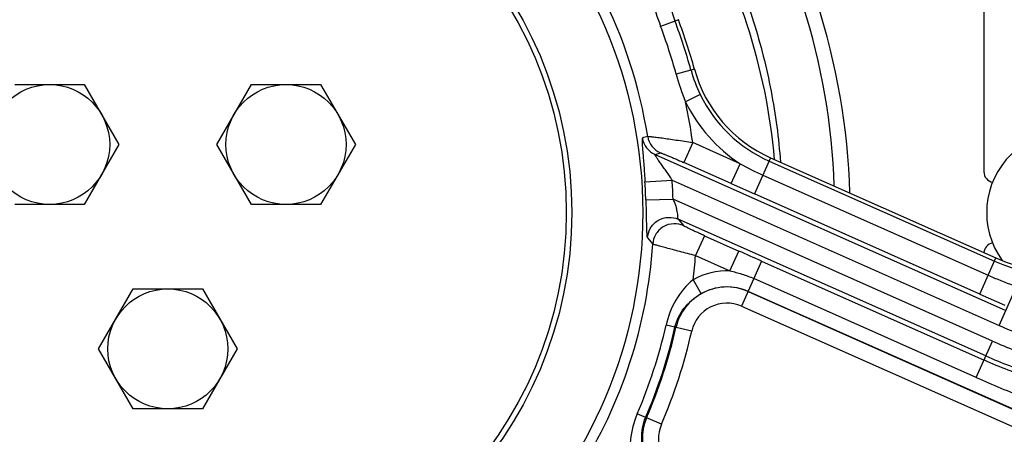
# Model space of a CAD drawing. Extents: x -3136 to 1181, y 8 to 2321.
# Tile 57 of 78: x -750 to -570, y 1130 to 1206. Entities that reach past the tile are written whole.
import ezdxf

# ---------------------------------------------------------------- set-up
doc = ezdxf.new("R2010")
doc.units = 0
doc.header["$LTSCALE"] = 65.395
doc.layers.get('0').update_dxf_attribs({"linetype": 'CONTINUOUS'})

msp = doc.modelspace()

# ---------------------------------------------------------------- linework, layer by layer
at = {"color": 7, "linetype": 'CONTINUOUS'}
for p, q in [((-573.4, 1255.7), (-573.4, 1178.2)), ((-612.47, 1180.77), (-571.21, 1162.39))]:
    msp.add_line(p, q, dxfattribs=at)
at = {"color": 9, "linetype": 'CONTINUOUS'}
for p, q in [((-629.37, 1206.1), (-632.62, 1204.88)), ((-626.42, 1197.02), (-629.77, 1196.11)), ((-625.37, 1192.35), (-628.05, 1191.04)), ((-626.75, 1183.54), (-628.37, 1179.89)), ((-618.05, 1179.67), (-626.75, 1183.54)), ((-633.65, 1181.35), (-632.67, 1181.66)), ((-633.65, 1181.35), (-569.39, 1152.74)), ((-619.68, 1176.02), (-628.37, 1179.89)), ((-619.68, 1176.02), (-618.05, 1179.67)), ((-612.47, 1180.77), (-615.43, 1174.13)), ((-612.74, 1180.16), (-571.48, 1161.79)), ((-635.49, 1176.35), (-630.51, 1176.67)), ((-630.51, 1176.67), (-570.61, 1150)), ((-619.68, 1176.02), (-615.43, 1174.13)), ((-613.89, 1177.58), (-572.63, 1159.21)), ((-635.34, 1173.06), (-630.35, 1173.2)), ((-571.83, 1147.14), (-630.35, 1173.2)), ((-574.16, 1155.76), (-615.43, 1174.13)), ((-573.05, 1144.4), (-629.41, 1169.5)), ((-629.41, 1169.5), (-628.46, 1168.33)), ((-635.03, 1166.06), (-634.07, 1164.94)), ((-624.59, 1166.46), (-626.22, 1162.81)), ((-624.59, 1166.46), (-618.3, 1163.66)), ((-619.92, 1160.01), (-618.3, 1163.66)), ((-626.22, 1162.81), (-619.92, 1160.01)), ((-614.12, 1161.8), (-617.81, 1153.53)), ((-614.12, 1161.8), (-573.38, 1143.66)), ((-574.16, 1155.76), (-571.21, 1162.39)), ((-626.68, 1158.38), (-625.22, 1155.82)), ((-574.8, 1140.46), (-615.55, 1158.6)), ((-553.31, 1128.06), (-616.6, 1156.24)), ((-616.6, 1156.23), (-553.31, 1128.05)), ((-570.61, 1150), (-567.44, 1157.14)), ((-574.16, 1155.76), (-569.56, 1153.7)), ((-617.81, 1153.53), (-554.51, 1125.35)), ((-626.93, 1148.96), (-631.63, 1150.03)), ((-574.8, 1140.46), (-571.83, 1147.14)), ((-632.48, 1131.87), (-636.91, 1133.77))]:
    msp.add_line(p, q, dxfattribs=at)
at = {"color": 6, "linetype": 'CONTINUOUS'}
for p, q in [((-750.9, 1194.2), (-738.2, 1194.2)), ((-738.2, 1194.2), (-731.85, 1183.2)), ((-713.95, 1183.2), (-707.6, 1194.2)), ((-707.6, 1194.2), (-694.9, 1194.2)), ((-694.9, 1194.2), (-688.54, 1183.2)), ((-731.85, 1183.2), (-738.2, 1172.2)), ((-707.6, 1172.2), (-713.95, 1183.2)), ((-688.54, 1183.2), (-694.9, 1172.2)), ((-738.2, 1172.2), (-750.9, 1172.2)), ((-694.9, 1172.2), (-707.6, 1172.2)), ((-735.6, 1145.7), (-729.25, 1156.7)), ((-729.25, 1156.7), (-716.55, 1156.7)), ((-716.55, 1156.7), (-710.19, 1145.7)), ((-729.25, 1134.7), (-735.6, 1145.7)), ((-710.19, 1145.7), (-716.55, 1134.7)), ((-716.55, 1134.7), (-729.25, 1134.7))]:
    msp.add_line(p, q, dxfattribs=at)
at = {"color": 7, "linetype": 'CONTINUOUS'}
for radius in [221.42, 87]:
    msp.add_circle((-722.9, 1170.7), radius, dxfattribs=at)
at = {"color": 9, "linetype": 'CONTINUOUS'}
msp.add_circle((-722.9, 1170.7), 219.69, dxfattribs=at)
at = {"color": 6, "linetype": 'CONTINUOUS'}
for centre, radius in [((-722.9, 1170.7), 74), ((-722.9, 1170.7), 73), ((-744.55, 1183.2), 11), ((-701.25, 1183.2), 11), ((-722.9, 1145.7), 11)]:
    msp.add_circle(centre, radius, dxfattribs=at)
at = {"color": 9, "linetype": 'CONTINUOUS'}
for centre, radius, start, end in [((-722.9, 1170.7), 214.39, 351.4123, 44.5877), ((-722.9, 1170.7), 206.53, 351.724, 44.276), ((-722.9, 1170.7), 203.31, 351.892, 44.108), ((-722.91, 1171.49), 122.17, 1.914, 33.498), ((-722.9, 1170.7), 89.01, 9.0407, 26.9593), ((-606.07, 1214.93), 25.59, 189.9499, 200.7286), ((-591.88, 1220.32), 43.57, 193.7152, 200.7576), ((-722.9, 1170.7), 96.53, 15.2633, 20.7367), ((-722.9, 1170.7), 99.33, 15.2633, 20.7367), ((-587.74, 1207.56), 43.57, 195.2425, 202.2847), ((-602.27, 1203.63), 25.7, 195.2956, 206.026), ((-602.31, 1203.6), 25.66, 206.01, 246), ((-722.9, 1170.7), 97, 7.6108, 12.1066), ((-602.31, 1203.6), 28.65, 206.01, 236.6567), ((-632.02, 1185.01), 4, 188.9623, 245.9046), ((-631.04, 1185.31), 4, 189.0533, 245.9047), ((-593.42, 1223.51), 50.28, 240.6722, 245.9804), ((-559.01, 1189.8), 30.66, 246, 343.9644), ((-722.9, 1170.7), 87.59, 1.5462, 3.6996), ((-722.9, 1170.7), 92.58, 1.5462, 3.6996), ((-722.9, 1170.7), 89.01, 327.7114, 356.2886), ((-722.9, 1170.7), 97, 352.7072, 355.3359), ((-620.49, 1147.5), 12.52, 87.397, 119.6298), ((-548.63, 1213.14), 59.03, 246.0146, 250.9162), ((-620.49, 1147.5), 9.56, 66, 167.2383), ((-620.49, 1147.5), 9.56, 66, 119.6298), ((-620.49, 1147.5), 6.6, 66, 167.2383), ((-722.9, 1170.7), 93.58, 336.7617, 347.2383), ((-722.9, 1170.7), 95.25, 336.7617, 347.2383), ((-722.9, 1170.7), 95.44, 336.7617, 347.2383), ((-722.9, 1170.7), 98.4, 336.7617, 347.2383), ((-536.47, 1226.69), 83.94, 246, 252), ((-536.83, 1225.76), 86.06, 246, 252), ((-536.89, 1225.65), 89.74, 246.0055, 252.0136), ((-536.83, 1225.76), 89.05, 246, 252), ((-486.25, 1339.34), 217.7, 245.9991, 248.5822), ((-626.42, 1129.27), 9.56, 156.7617, 258), ((-626.42, 1129.27), 6.6, 156.7617, 258)]:
    msp.add_arc(centre, radius, start, end, dxfattribs=at)
at = {"color": 6, "linetype": 'CONTINUOUS'}
for centre, radius, start, end in [((-722.9, 1170.7), 125, 1.652, 34.3473), ((-722.9, 1170.7), 111.58, 5.0095, 30.9889), ((-557.9, 1170.7), 15, 330.7756, 215.8883)]:
    msp.add_arc(centre, radius, start, end, dxfattribs=at)
at = {"color": 7, "linetype": 'CONTINUOUS'}
for centre, radius, start, end in [((-722.9, 1170.7), 100, 15.2633, 20.7367), ((-602.31, 1203.6), 25, 195.2633, 246), ((-559.01, 1189.8), 30, 246, 6.648), ((-571.4, 1178.2), 2, 180, 257.4319), ((-571.4, 1163.2), 2, 102.5661, 175.228)]:
    msp.add_arc(centre, radius, start, end, dxfattribs=at)
at = {"color": 9, "linetype": 'CONTINUOUS'}
for points, knots in [([(-626.38, 1229.65), (-624.13, 1225.89), (-620.06, 1218.11), (-615.37, 1205.81), (-612.15, 1193.05), (-611, 1184.34), (-610.68, 1179.97)], [0, 0, 0, 0, 0.250039, 0.500047, 0.750034, 1, 1, 1, 1]), ([(-635.97, 1184.39), (-635.98, 1184.38), (-636, 1184.37), (-636.02, 1184.3), (-636.03, 1184.17), (-636.03, 1183.96), (-636.02, 1183.66), (-636.01, 1183.3), (-635.98, 1182.88), (-635.94, 1182.39), (-635.88, 1181.65), (-635.8, 1180.62), (-635.69, 1179.28), (-635.59, 1177.84), (-635.52, 1176.85), (-635.49, 1176.35)], [0, 0, 0, 0, 0.002972, 0.007859, 0.024777, 0.051569, 0.087894, 0.133083, 0.186321, 0.246765, 0.313606, 0.46357, 0.631062, 0.811585, 1, 1, 1, 1]), ([(-634.99, 1184.68), (-634.96, 1184.69), (-634.88, 1184.69), (-634.73, 1184.68), (-634.5, 1184.66), (-634.2, 1184.63), (-633.83, 1184.59), (-633.21, 1184.51), (-632.3, 1184.39), (-631.08, 1184.22), (-629.72, 1184.02), (-628.26, 1183.79), (-627.26, 1183.63), (-626.75, 1183.54)], [0, 0, 0, 0, 0.00945, 0.028169, 0.055987, 0.09258, 0.137515, 0.190272, 0.31682, 0.466906, 0.634754, 0.814429, 1, 1, 1, 1]), ([(-632.67, 1181.66), (-632.66, 1181.66), (-632.61, 1181.65), (-632.53, 1181.63), (-632.41, 1181.59), (-632.24, 1181.53), (-632.05, 1181.45), (-631.72, 1181.33), (-631.24, 1181.13), (-630.6, 1180.86), (-629.89, 1180.56), (-629.14, 1180.23), (-628.63, 1180.01), (-628.37, 1179.89)], [0, 0, 0, 0, 0.009002, 0.02768, 0.055822, 0.093067, 0.138969, 0.192814, 0.321206, 0.472032, 0.639275, 0.817076, 1, 1, 1, 1]), ([(-630.51, 1176.67), (-630.66, 1176.94), (-631, 1177.47), (-631.54, 1178.23), (-632.08, 1178.98), (-632.59, 1179.68), (-632.97, 1180.22), (-633.24, 1180.61), (-633.38, 1180.83), (-633.47, 1180.98), (-633.53, 1181.07), (-633.58, 1181.15), (-633.62, 1181.22), (-633.65, 1181.28), (-633.66, 1181.31), (-633.66, 1181.34), (-633.67, 1181.35), (-633.66, 1181.35), (-633.65, 1181.35)], [0, 0, 0, 0, 0.164458, 0.33215, 0.496622, 0.651525, 0.789865, 0.849902, 0.901903, 0.924397, 0.944272, 0.961311, 0.975303, 0.986064, 0.993511, 0.996006, 0.997745, 1, 1, 1, 1]), ([(-635.34, 1173.06), (-635.33, 1172.59), (-635.3, 1171.66), (-635.27, 1170.33), (-635.25, 1169.13), (-635.22, 1168.1), (-635.2, 1167.27), (-635.16, 1166.67), (-635.12, 1166.31), (-635.07, 1166.13), (-635.04, 1166.07), (-635.03, 1166.06)], [0, 0, 0, 0, 0.202849, 0.39502, 0.568377, 0.716615, 0.835043, 0.920925, 0.974294, 0.990027, 1, 1, 1, 1]), ([(-629.41, 1169.5), (-629.44, 1169.52), (-629.46, 1169.66), (-629.46, 1169.88), (-629.48, 1170.24), (-629.53, 1170.69), (-629.63, 1171.24), (-629.78, 1171.85), (-630.02, 1172.52), (-630.23, 1172.97), (-630.35, 1173.2)], [0, 0, 0, 0, 0.032166, 0.093007, 0.185211, 0.30563, 0.450689, 0.616513, 0.799926, 1, 1, 1, 1]), ([(-635.03, 1166.06), (-634.99, 1166.65), (-634.62, 1167.93), (-633.21, 1169.4), (-631.26, 1169.99), (-629.96, 1169.74), (-629.41, 1169.5)], [0, 0, 0, 0, 0.234751, 0.500148, 0.765438, 1, 1, 1, 1]), ([(-628.46, 1168.33), (-629, 1168.57), (-630.3, 1168.82), (-632.24, 1168.24), (-633.65, 1166.79), (-634.03, 1165.53), (-634.07, 1164.94)], [0, 0, 0, 0, 0.23476, 0.499853, 0.76505, 1, 1, 1, 1]), ([(-624.59, 1166.46), (-624.83, 1166.57), (-625.3, 1166.78), (-625.99, 1167.1), (-626.64, 1167.39), (-627.21, 1167.67), (-627.69, 1167.9), (-628.02, 1168.07), (-628.23, 1168.18), (-628.34, 1168.24), (-628.41, 1168.29), (-628.45, 1168.32), (-628.46, 1168.33)], [0, 0, 0, 0, 0.184128, 0.362535, 0.529173, 0.678295, 0.804395, 0.902603, 0.939835, 0.968639, 0.988752, 1, 1, 1, 1]), ([(-626.22, 1162.81), (-626.71, 1162.94), (-627.67, 1163.19), (-629.08, 1163.56), (-630.39, 1163.9), (-631.55, 1164.21), (-632.4, 1164.44), (-632.98, 1164.6), (-633.33, 1164.7), (-633.61, 1164.78), (-633.83, 1164.85), (-633.97, 1164.9), (-634.05, 1164.92), (-634.07, 1164.94)], [0, 0, 0, 0, 0.187186, 0.367924, 0.535953, 0.685332, 0.810631, 0.862742, 0.907135, 0.943372, 0.971091, 0.99002, 1, 1, 1, 1]), ([(-619.92, 1160.01), (-619.18, 1159.85), (-617.7, 1159.46), (-616.26, 1158.92), (-615.55, 1158.6)], [0, 0, 0, 0, 0.491653, 1, 1, 1, 1]), ([(-626.68, 1158.38), (-627.96, 1157.36), (-630.08, 1154.74), (-631.27, 1151.63), (-631.63, 1150.03)], [0, 0, 0, 0, 0.499185, 1, 1, 1, 1]), ([(-630, 1149.66), (-629.85, 1150.3), (-629.41, 1151.55), (-628.35, 1153.24), (-626.94, 1154.69), (-625.82, 1155.47), (-625.22, 1155.82)], [0, 0, 0, 0, 0.245287, 0.491478, 0.741968, 1, 1, 1, 1]), ([(-636.91, 1133.77), (-637.56, 1132.26), (-638.43, 1129.05), (-638.25, 1125.68), (-637.82, 1124.1)], [0, 0, 0, 0, 0.500809, 1, 1, 1, 1]), ([(-635.13, 1125.32), (-635.41, 1125.95), (-635.86, 1127.24), (-636.15, 1129.25), (-636.01, 1131.24), (-635.63, 1132.51), (-635.37, 1133.12)], [0, 0, 0, 0, 0.258028, 0.50852, 0.754706, 1, 1, 1, 1])]:
    msp.add_open_spline(points, degree=3, knots=knots, dxfattribs=at)
for points in [[(-634.99, 1184.68), (-635.32, 1184.59), (-635.65, 1184.48), (-635.98, 1184.39)], [(-614.12, 1161.8), (-615.52, 1162.42), (-616.91, 1163.04), (-618.3, 1163.66)]]:
    msp.add_open_spline(points, degree=3, dxfattribs=at)

doc.saveas('drawing.dxf')
